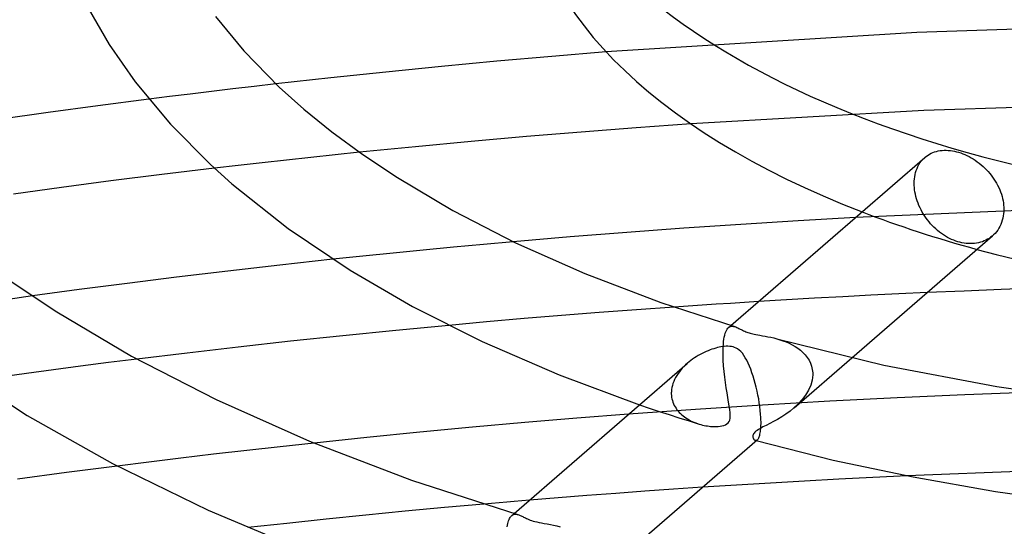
# Model space of a CAD drawing. Header units: millimetres. Extents: x -221 to 221, y -112 to 248.
# Tile 42 of 79: x -53 to -15, y 136 to 155. Entities that reach past the tile are written whole.
import ezdxf

# ---------------------------------------------------------------- set-up
doc = ezdxf.new("R2010")
doc.units = ezdxf.units.MM
doc.layers.add('HIDDEN', color=7, linetype='Continuous')
doc.layers.add('THICK', color=7, linetype='Continuous')

msp = doc.modelspace()

# ---------------------------------------------------------------- linework, layer by layer
at = {"layer": 'HIDDEN'}
for p, q in [((-6.261, 154.96), (-18.346, 154.576)), ((-18.346, 154.576), (-30.351, 153.818)), ((-43.113, 152.584), (-43.952, 152.488)), ((-46.424, 152.195), (-47.229, 152.096)), ((-45.608, 152.294), (-46.424, 152.195)), ((-44.784, 152.391), (-45.608, 152.294)), ((-43.952, 152.488), (-44.784, 152.391)), ((-47.229, 152.096), (-48.024, 151.996)), ((-9.053, 151.867), (-18.081, 151.558)), ((-18.081, 151.558), (-27.076, 151.044)), ((-39.881, 149.945), (-40.827, 149.846)), ((-43.643, 149.54), (-44.57, 149.435)), ((-42.709, 149.644), (-43.643, 149.54)), ((-41.77, 149.746), (-42.709, 149.644)), ((-40.827, 149.846), (-41.77, 149.746)), ((-18.271, 149.47), (-18.229, 149.537)), ((-18.229, 149.537), (-18.183, 149.6)), ((-18.183, 149.6), (-18.133, 149.658)), ((-18.133, 149.658), (-18.08, 149.712)), ((-18.08, 149.712), (-18.024, 149.762)), ((-44.57, 149.435), (-45.489, 149.329)), ((-18.417, 149.087), (-18.397, 149.169)), ((-18.397, 149.169), (-18.372, 149.249)), ((-18.372, 149.249), (-18.343, 149.326)), ((-18.343, 149.326), (-18.309, 149.4)), ((-18.309, 149.4), (-18.271, 149.47)), ((-18.452, 148.746), (-18.45, 148.833)), ((-18.45, 148.833), (-18.444, 148.919)), ((-18.444, 148.919), (-18.433, 149.004)), ((-18.433, 149.004), (-18.417, 149.087)), ((-18.45, 148.666), (-18.452, 148.746)), ((-18.445, 148.584), (-18.45, 148.666)), ((-18.436, 148.501), (-18.445, 148.584)), ((-18.423, 148.415), (-18.436, 148.501)), ((-18.407, 148.329), (-18.423, 148.415)), ((-18.386, 148.242), (-18.407, 148.329)), ((-18.362, 148.155), (-18.386, 148.242)), ((-18.334, 148.067), (-18.362, 148.155)), ((-18.302, 147.98), (-18.334, 148.067)), ((-13.958, 147.723), (-20.726, 147.423)), ((-18.267, 147.894), (-18.302, 147.98)), ((-18.228, 147.808), (-18.267, 147.894)), ((-18.186, 147.724), (-18.228, 147.808)), ((-18.142, 147.641), (-18.186, 147.724)), ((-18.094, 147.56), (-18.142, 147.641)), ((-18.044, 147.482), (-18.094, 147.56)), ((-17.992, 147.406), (-18.044, 147.482)), ((-17.938, 147.333), (-17.992, 147.406)), ((-17.88, 147.26), (-17.938, 147.333)), ((-17.82, 147.19), (-17.88, 147.26)), ((-17.756, 147.12), (-17.82, 147.19)), ((-17.69, 147.053), (-17.756, 147.12)), ((-17.621, 146.988), (-17.69, 147.053)), ((-17.549, 146.925), (-17.621, 146.988)), ((-17.476, 146.866), (-17.549, 146.925)), ((-17.4, 146.809), (-17.476, 146.866)), ((-33.942, 146.495), (-35.099, 146.391)), ((-17.323, 146.756), (-17.4, 146.809)), ((-17.245, 146.707), (-17.323, 146.756)), ((-17.165, 146.661), (-17.245, 146.707)), ((-17.085, 146.619), (-17.165, 146.661)), ((-17.005, 146.581), (-17.085, 146.619)), ((-16.924, 146.548), (-17.005, 146.581)), ((-16.844, 146.518), (-16.924, 146.548)), ((-16.765, 146.493), (-16.844, 146.518)), ((-16.686, 146.471), (-16.765, 146.493)), ((-15.819, 146.495), (-15.892, 146.472)), ((-15.749, 146.522), (-15.819, 146.495)), ((-15.682, 146.553), (-15.749, 146.522)), ((-15.617, 146.587), (-15.682, 146.553)), ((-15.556, 146.624), (-15.617, 146.587)), ((-15.498, 146.664), (-15.556, 146.624)), ((-15.442, 146.707), (-15.498, 146.664)), ((-37.425, 146.171), (-38.59, 146.055)), ((-36.26, 146.283), (-37.425, 146.171)), ((-35.099, 146.391), (-36.26, 146.283)), ((-16.606, 146.453), (-16.686, 146.471)), ((-16.525, 146.438), (-16.606, 146.453)), ((-16.443, 146.428), (-16.525, 146.438)), ((-16.362, 146.422), (-16.443, 146.428)), ((-16.281, 146.419), (-16.362, 146.422)), ((-16.2, 146.422), (-16.281, 146.419)), ((-16.121, 146.428), (-16.2, 146.422)), ((-16.043, 146.438), (-16.121, 146.428)), ((-15.966, 146.453), (-16.043, 146.438)), ((-15.892, 146.472), (-15.966, 146.453)), ((-39.754, 145.936), (-40.915, 145.815)), ((-38.59, 146.055), (-39.754, 145.936)), ((-52.525, 144.4), (-53.465, 144.268)), ((-23.383, 144.249), (-24.466, 144.184)), ((-22.299, 144.31), (-23.383, 144.249)), ((-21.215, 144.37), (-22.299, 144.31)), ((-20.129, 144.426), (-21.215, 144.37)), ((-19.044, 144.479), (-20.129, 144.426)), ((-17.957, 144.529), (-19.044, 144.479)), ((-29.181, 143.867), (-30.63, 143.758)), ((-27.731, 143.97), (-29.181, 143.867)), ((-33.518, 143.524), (-34.974, 143.398)), ((-32.075, 143.644), (-33.518, 143.524)), ((-30.63, 143.758), (-32.075, 143.644)), ((-34.974, 143.398), (-36.44, 143.265)), ((-25.732, 143.019), (-25.708, 143.07)), ((-25.708, 143.07), (-25.682, 143.114)), ((-25.682, 143.114), (-25.654, 143.151)), ((-25.654, 143.151), (-25.624, 143.181)), ((-25.626, 143.179), (-25.532, 143.26)), ((-25.624, 143.181), (-25.59, 143.205)), ((-25.59, 143.205), (-25.553, 143.221)), ((-25.553, 143.221), (-25.515, 143.23)), ((-25.515, 143.23), (-25.474, 143.232)), ((-25.474, 143.232), (-25.431, 143.227)), ((-25.431, 143.227), (-25.387, 143.216)), ((-25.818, 142.641), (-25.806, 142.732)), ((-25.806, 142.732), (-25.791, 142.815)), ((-25.791, 142.815), (-25.773, 142.891)), ((-25.773, 142.891), (-25.754, 142.959)), ((-25.754, 142.959), (-25.732, 143.019)), ((-23.764, 142.748), (-23.644, 142.712)), ((-23.644, 142.712), (-23.524, 142.672)), ((-25.839, 142.144), (-25.838, 142.35)), ((-25.838, 142.35), (-25.837, 142.365)), ((-25.837, 142.38), (-25.836, 142.394)), ((-25.837, 142.365), (-25.837, 142.38)), ((-25.836, 142.409), (-25.835, 142.423)), ((-25.836, 142.394), (-25.836, 142.409)), ((-25.835, 142.423), (-25.834, 142.437)), ((-25.834, 142.437), (-25.827, 142.542)), ((-25.827, 142.542), (-25.818, 142.641)), ((-23.524, 142.672), (-23.405, 142.627)), ((-23.405, 142.627), (-23.287, 142.576)), ((-23.287, 142.576), (-23.171, 142.519)), ((-23.171, 142.519), (-23.058, 142.455)), ((-23.058, 142.455), (-22.95, 142.384)), ((-22.95, 142.384), (-22.847, 142.306)), ((-22.847, 142.306), (-22.751, 142.222)), ((-48.488, 141.963), (-49.585, 141.826)), ((-25.832, 141.928), (-25.839, 142.144)), ((-25.818, 141.708), (-25.832, 141.928)), ((-23.094, 140.08), (-20.867, 142.009)), ((-22.751, 142.222), (-22.664, 142.13)), ((-22.664, 142.13), (-22.585, 142.031)), ((-22.585, 142.031), (-22.517, 141.925)), ((-22.517, 141.925), (-22.461, 141.812)), ((-51.716, 141.55), (-52.752, 141.41)), ((-50.662, 141.688), (-51.716, 141.55)), ((-49.585, 141.826), (-50.662, 141.688)), ((-27.471, 141.545), (-27.526, 141.476)), ((-27.412, 141.612), (-27.471, 141.545)), ((-27.35, 141.677), (-27.412, 141.612)), ((-27.285, 141.74), (-27.35, 141.677)), ((-27.218, 141.801), (-27.285, 141.74)), ((-25.799, 141.488), (-25.818, 141.708)), ((-22.461, 141.812), (-22.418, 141.693)), ((-22.418, 141.693), (-22.389, 141.568)), ((-22.389, 141.568), (-22.374, 141.438)), ((-52.752, 141.41), (-53.785, 141.268)), ((-27.709, 141.181), (-27.744, 141.104)), ((-27.67, 141.258), (-27.709, 141.181)), ((-27.626, 141.333), (-27.67, 141.258)), ((-27.578, 141.405), (-27.626, 141.333)), ((-27.526, 141.476), (-27.578, 141.405)), ((-25.774, 141.27), (-25.799, 141.488)), ((-25.746, 141.058), (-25.774, 141.27)), ((-22.396, 141.153), (-22.451, 140.956)), ((-22.373, 141.35), (-22.396, 141.153)), ((-22.374, 141.438), (-22.374, 141.424)), ((-22.374, 141.424), (-22.373, 141.409)), ((-22.373, 141.409), (-22.373, 141.394)), ((-22.373, 141.394), (-22.373, 141.38)), ((-22.373, 141.38), (-22.373, 141.365)), ((-22.373, 141.365), (-22.373, 141.35)), ((-27.829, 140.785), (-27.836, 140.704)), ((-27.816, 140.865), (-27.829, 140.785)), ((-27.797, 140.945), (-27.816, 140.865)), ((-27.773, 141.025), (-27.797, 140.945)), ((-27.744, 141.104), (-27.773, 141.025)), ((-25.716, 140.852), (-25.746, 141.058)), ((-25.684, 140.657), (-25.716, 140.852)), ((-22.451, 140.956), (-22.535, 140.762)), ((-27.836, 140.69), (-27.837, 140.675)), ((-27.837, 140.675), (-27.837, 140.661)), ((-27.837, 140.661), (-27.837, 140.647)), ((-27.837, 140.647), (-27.837, 140.633)), ((-27.837, 140.633), (-27.837, 140.619)), ((-27.837, 140.619), (-27.833, 140.553)), ((-27.836, 140.704), (-27.836, 140.69)), ((-27.833, 140.553), (-27.824, 140.487)), ((-27.824, 140.487), (-27.812, 140.423)), ((-27.812, 140.423), (-27.796, 140.359)), ((-25.653, 140.475), (-25.684, 140.657)), ((-25.623, 140.307), (-25.653, 140.475)), ((-22.78, 140.399), (-22.931, 140.232)), ((-22.646, 140.576), (-22.78, 140.399)), ((-22.535, 140.762), (-22.646, 140.576)), ((-19.107, 140.471), (-21.711, 140.337)), ((-16.5, 140.588), (-19.107, 140.471)), ((-13.892, 140.688), (-16.5, 140.588)), ((-26.904, 140.018), (-29.49, 139.833)), ((-29.067, 140.2), (-28.688, 140.071)), ((-28.688, 140.071), (-28.308, 139.944)), ((-27.796, 140.359), (-27.775, 140.296)), ((-27.775, 140.296), (-27.751, 140.236)), ((-27.751, 140.236), (-27.723, 140.176)), ((-27.723, 140.176), (-27.691, 140.119)), ((-27.691, 140.119), (-27.656, 140.063)), ((-27.656, 140.063), (-27.618, 140.01)), ((-24.31, 140.186), (-26.904, 140.018)), ((-25.598, 140.154), (-25.623, 140.307)), ((-25.577, 140.017), (-25.598, 140.154)), ((-25.563, 139.894), (-25.577, 140.017)), ((-21.711, 140.337), (-24.31, 140.186)), ((-23.099, 140.076), (-23.25, 139.954)), ((-22.931, 140.232), (-23.099, 140.076)), ((-28.308, 139.944), (-27.925, 139.819)), ((-27.925, 139.819), (-27.541, 139.696)), ((-27.618, 140.01), (-27.576, 139.958)), ((-27.576, 139.958), (-27.532, 139.908)), ((-27.541, 139.696), (-27.154, 139.574)), ((-27.532, 139.908), (-27.485, 139.86)), ((-27.485, 139.86), (-27.435, 139.814)), ((-27.435, 139.814), (-27.383, 139.77)), ((-27.383, 139.77), (-27.328, 139.729)), ((-27.328, 139.729), (-27.272, 139.69)), ((-27.272, 139.69), (-27.213, 139.652)), ((-27.213, 139.652), (-27.153, 139.617)), ((-25.58, 139.608), (-25.563, 139.687)), ((-25.558, 139.784), (-25.563, 139.894)), ((-25.563, 139.687), (-25.558, 139.784)), ((-23.732, 139.636), (-23.889, 139.55)), ((-23.57, 139.733), (-23.732, 139.636)), ((-23.408, 139.839), (-23.57, 139.733)), ((-23.25, 139.954), (-23.408, 139.839)), ((-27.154, 139.574), (-26.765, 139.455)), ((-27.153, 139.617), (-27.091, 139.584)), ((-27.091, 139.584), (-27.027, 139.554)), ((-27.027, 139.554), (-26.962, 139.525)), ((-26.962, 139.525), (-26.896, 139.499)), ((-26.896, 139.499), (-26.83, 139.476)), ((-26.83, 139.476), (-26.764, 139.454)), ((-26.764, 139.454), (-26.698, 139.435)), ((-26.698, 139.435), (-26.633, 139.419)), ((-26.633, 139.419), (-26.568, 139.404)), ((-26.568, 139.404), (-26.503, 139.392)), ((-26.503, 139.392), (-26.44, 139.381)), ((-26.44, 139.381), (-26.378, 139.373)), ((-26.378, 139.373), (-26.318, 139.367)), ((-26.318, 139.367), (-26.259, 139.362)), ((-26.259, 139.362), (-26.202, 139.36)), ((-26.202, 139.36), (-26.147, 139.359)), ((-26.147, 139.359), (-26.09, 139.36)), ((-26.09, 139.36), (-26.026, 139.363)), ((-26.026, 139.363), (-25.956, 139.371)), ((-25.956, 139.371), (-25.884, 139.383)), ((-25.884, 139.383), (-25.813, 139.401)), ((-25.813, 139.401), (-25.748, 139.427)), ((-25.748, 139.427), (-25.69, 139.459)), ((-25.69, 139.459), (-25.643, 139.5)), ((-25.643, 139.5), (-25.607, 139.548)), ((-25.607, 139.548), (-25.58, 139.608)), ((-24.395, 139.29), (-24.468, 139.248)), ((-24.297, 139.342), (-24.395, 139.29)), ((-24.175, 139.404), (-24.297, 139.342)), ((-24.037, 139.473), (-24.175, 139.404)), ((-23.889, 139.55), (-24.037, 139.473)), ((-24.683, 139.015), (-24.686, 138.99)), ((-24.686, 138.99), (-24.686, 138.967)), ((-24.686, 138.967), (-24.684, 138.948)), ((-24.684, 138.948), (-24.68, 138.929)), ((-24.675, 139.044), (-24.683, 139.015)), ((-24.68, 138.929), (-24.674, 138.911)), ((-24.661, 139.075), (-24.675, 139.044)), ((-24.674, 138.911), (-24.667, 138.894)), ((-24.667, 138.894), (-24.658, 138.879)), ((-24.639, 139.108), (-24.661, 139.075)), ((-24.658, 138.879), (-24.648, 138.865)), ((-24.609, 139.142), (-24.639, 139.108)), ((-24.57, 139.177), (-24.609, 139.142)), ((-24.524, 139.212), (-24.57, 139.177)), ((-24.468, 139.248), (-24.524, 139.212)), ((-42.946, 138.582), (-44.242, 138.437)), ((-41.64, 138.724), (-42.946, 138.582)), ((-24.648, 138.865), (-24.637, 138.852)), ((-24.637, 138.852), (-24.625, 138.842)), ((-24.625, 138.842), (-24.611, 138.834)), ((-24.611, 138.834), (-24.598, 138.829)), ((-24.598, 138.829), (-24.584, 138.826)), ((-24.595, 138.828), (-24.588, 138.826)), ((-24.588, 138.826), (-24.581, 138.824)), ((-24.584, 138.826), (-24.57, 138.825)), ((-24.581, 138.824), (-24.574, 138.822)), ((-24.574, 138.822), (-24.567, 138.82)), ((-24.57, 138.825), (-24.556, 138.828)), ((-24.567, 138.82), (-24.56, 138.818)), ((-24.56, 138.818), (-24.553, 138.817)), ((-24.556, 138.828), (-24.542, 138.832)), ((-24.542, 138.832), (-24.528, 138.84)), ((-24.528, 138.84), (-24.514, 138.85)), ((-46.787, 138.14), (-48.03, 137.989)), ((-45.523, 138.29), (-46.787, 138.14)), ((-44.242, 138.437), (-45.523, 138.29)), ((-48.03, 137.989), (-49.25, 137.836)), ((-12.5, 137.699), (-18.728, 137.459)), ((-26.633, 137.016), (-27.751, 136.94)), ((-32.208, 136.609), (-33.318, 136.518)), ((-31.096, 136.696), (-32.208, 136.609)), ((-29.982, 136.781), (-31.096, 136.696)), ((-28.867, 136.862), (-29.982, 136.781)), ((-27.751, 136.94), (-28.867, 136.862)), ((-36.598, 136.23), (-38.12, 136.087)), ((-35.083, 136.367), (-36.598, 136.23)), ((-39.646, 135.937), (-41.171, 135.782)), ((-38.12, 136.087), (-39.646, 135.937)), ((-34.09, 135.808), (-34.07, 135.844)), ((-34.07, 135.844), (-34.049, 135.875)), ((-34.049, 135.875), (-34.027, 135.902)), ((-34.027, 135.902), (-34.003, 135.924)), ((-34.004, 135.924), (-33.909, 136.006)), ((-34.003, 135.924), (-33.977, 135.944)), ((-33.977, 135.944), (-33.949, 135.959)), ((-33.949, 135.959), (-33.92, 135.97)), ((-33.92, 135.97), (-33.889, 135.976)), ((-33.889, 135.976), (-33.858, 135.978)), ((-33.858, 135.978), (-33.827, 135.976)), ((-33.827, 135.976), (-33.795, 135.97)), ((-33.795, 135.97), (-33.762, 135.962)), ((-42.689, 135.622), (-44.198, 135.457)), ((-41.171, 135.782), (-42.689, 135.622)), ((-34.183, 135.49), (-34.171, 135.556)), ((-34.171, 135.556), (-34.158, 135.616)), ((-34.158, 135.616), (-34.143, 135.672)), ((-34.143, 135.672), (-34.126, 135.722)), ((-34.126, 135.722), (-34.109, 135.768)), ((-34.109, 135.768), (-34.09, 135.808))]:
    msp.add_line(p, q, dxfattribs=at)
msp.add_ellipse((0, 160.908), major_axis=(-33.5, 0), ratio=0.5, start_param=0.913534, end_param=1.07189, dxfattribs=at)
at = {"layer": 'THICK'}
for p, q in [((-50.377, 155.509), (-49.564, 154.108)), ((-45.451, 155.191), (-44.359, 153.864)), ((-49.564, 154.108), (-48.558, 152.668)), ((-44.359, 153.864), (-42.99, 152.466)), ((-30.351, 153.818), (-32.452, 153.646)), ((-34.575, 153.459), (-36.717, 153.257)), ((-32.452, 153.646), (-34.575, 153.459)), ((-38.863, 153.043), (-41, 152.818)), ((-36.717, 153.257), (-38.863, 153.043)), ((-48.558, 152.668), (-47.19, 151.033)), ((-41, 152.818), (-43.113, 152.584)), ((-42.99, 152.466), (-42.032, 151.611)), ((-48.024, 151.996), (-50, 151.74)), ((-51.92, 151.479), (-53.835, 151.208)), ((-50, 151.74), (-51.92, 151.479)), ((-42.032, 151.611), (-40.955, 150.738)), ((-27.076, 151.044), (-29.199, 150.892)), ((-47.19, 151.033), (-45.648, 149.476)), ((-40.955, 150.738), (-39.754, 149.855)), ((-31.316, 150.729), (-33.431, 150.554)), ((-29.199, 150.892), (-31.316, 150.729)), ((-35.568, 150.365), (-37.723, 150.161)), ((-33.431, 150.554), (-35.568, 150.365)), ((-37.723, 150.161), (-39.881, 149.945)), ((-17.858, 149.875), (-17.796, 149.907)), ((-17.796, 149.907), (-17.731, 149.935)), ((-17.731, 149.935), (-17.664, 149.96)), ((-17.664, 149.96), (-17.594, 149.981)), ((-17.594, 149.981), (-17.522, 149.998)), ((-17.522, 149.998), (-17.447, 150.011)), ((-17.447, 150.011), (-17.371, 150.019)), ((-17.371, 150.019), (-17.294, 150.024)), ((-17.294, 150.024), (-17.215, 150.025)), ((-17.215, 150.025), (-17.135, 150.021)), ((-17.135, 150.021), (-17.055, 150.014)), ((-17.055, 150.014), (-16.974, 150.003)), ((-16.974, 150.003), (-16.894, 149.988)), ((-16.894, 149.988), (-16.814, 149.97)), ((-16.814, 149.97), (-16.735, 149.948)), ((-16.735, 149.948), (-16.656, 149.923)), ((-16.656, 149.923), (-16.575, 149.893)), ((-39.754, 149.855), (-38.422, 148.967)), ((-25.532, 143.26), (-18.042, 149.747)), ((-18.024, 149.762), (-17.972, 149.803)), ((-17.972, 149.803), (-17.916, 149.841)), ((-17.916, 149.841), (-17.858, 149.875)), ((-16.575, 149.893), (-16.494, 149.86)), ((-16.494, 149.86), (-16.413, 149.823)), ((-16.413, 149.823), (-16.331, 149.782)), ((-16.331, 149.782), (-16.25, 149.738)), ((-16.25, 149.738), (-16.17, 149.69)), ((-16.17, 149.69), (-16.091, 149.639)), ((-16.091, 149.639), (-16.014, 149.584)), ((-16.014, 149.584), (-15.938, 149.526)), ((-15.938, 149.526), (-15.864, 149.466)), ((-45.489, 149.329), (-47.52, 149.086)), ((-45.648, 149.476), (-44.813, 148.727)), ((-15.864, 149.466), (-15.792, 149.403)), ((-15.792, 149.403), (-15.723, 149.338)), ((-15.723, 149.338), (-15.657, 149.271)), ((-15.657, 149.271), (-15.594, 149.203)), ((-15.594, 149.203), (-15.534, 149.133)), ((-49.493, 148.839), (-51.397, 148.59)), ((-47.52, 149.086), (-49.493, 148.839)), ((-38.422, 148.967), (-36.276, 147.696)), ((-15.534, 149.133), (-15.477, 149.062)), ((-15.477, 149.062), (-15.422, 148.988)), ((-15.422, 148.988), (-15.369, 148.912)), ((-15.369, 148.912), (-15.319, 148.834)), ((-15.319, 148.834), (-15.271, 148.753)), ((-51.397, 148.59), (-53.258, 148.336)), ((-44.813, 148.727), (-42.643, 147.004)), ((-15.271, 148.753), (-15.227, 148.671)), ((-15.227, 148.671), (-15.186, 148.588)), ((-15.186, 148.588), (-15.148, 148.503)), ((-15.148, 148.503), (-15.115, 148.418)), ((-15.115, 148.418), (-15.085, 148.332)), ((-15.085, 148.332), (-15.059, 148.246)), ((-15.059, 148.246), (-15.037, 148.16)), ((-15.037, 148.16), (-15.019, 148.075)), ((-15.019, 148.075), (-15.005, 147.991)), ((-36.276, 147.696), (-33.857, 146.454)), ((-15.005, 147.991), (-14.996, 147.907)), ((-14.99, 147.66), (-14.997, 147.573)), ((-14.996, 147.907), (-14.99, 147.826)), ((-14.99, 147.826), (-14.988, 147.746)), ((-14.988, 147.746), (-14.99, 147.66)), ((-22.939, 147.299), (-25.148, 147.163)), ((-20.726, 147.423), (-22.939, 147.299)), ((-15.047, 147.32), (-15.074, 147.238)), ((-15.026, 147.403), (-15.047, 147.32)), ((-15.009, 147.487), (-15.026, 147.403)), ((-14.997, 147.573), (-15.009, 147.487)), ((-42.643, 147.004), (-40.252, 145.392)), ((-27.353, 147.015), (-29.552, 146.854)), ((-25.148, 147.163), (-27.353, 147.015)), ((-15.275, 146.877), (-15.328, 146.816)), ((-15.226, 146.943), (-15.275, 146.877)), ((-15.181, 147.012), (-15.226, 146.943)), ((-15.141, 147.084), (-15.181, 147.012)), ((-15.105, 147.16), (-15.141, 147.084)), ((-15.074, 147.238), (-15.105, 147.16)), ((-31.743, 146.682), (-33.942, 146.495)), ((-29.552, 146.854), (-31.743, 146.682)), ((-20.867, 142.009), (-15.424, 146.723)), ((-15.384, 146.76), (-15.442, 146.707)), ((-15.328, 146.816), (-15.384, 146.76)), ((-33.857, 146.454), (-31.174, 145.264)), ((-40.915, 145.815), (-42.962, 145.591)), ((-44.978, 145.361), (-46.952, 145.126)), ((-42.962, 145.591), (-44.978, 145.361)), ((-40.252, 145.392), (-37.838, 143.992)), ((-53.387, 144.99), (-51.587, 143.789)), ((-46.952, 145.126), (-48.87, 144.886)), ((-31.174, 145.264), (-28.24, 144.147)), ((-50.721, 144.645), (-52.525, 144.4)), ((-48.87, 144.886), (-50.721, 144.645)), ((-16.523, 144.591), (-17.957, 144.529)), ((-15.088, 144.647), (-16.523, 144.591)), ((-13.653, 144.699), (-15.088, 144.647)), ((-37.838, 143.992), (-35.141, 142.637)), ((-28.24, 144.147), (-25.387, 143.216)), ((-27.187, 144.008), (-27.731, 143.97)), ((-26.644, 144.044), (-27.187, 144.008)), ((-26.1, 144.08), (-26.644, 144.044)), ((-25.555, 144.115), (-26.1, 144.08)), ((-25.011, 144.15), (-25.555, 144.115)), ((-24.466, 144.184), (-25.011, 144.15)), ((-51.587, 143.789), (-48.691, 142.074)), ((-38.481, 143.07), (-40.524, 142.864)), ((-36.44, 143.265), (-38.481, 143.07)), ((-25.387, 143.216), (-25.348, 143.203)), ((-25.348, 143.203), (-25.308, 143.186)), ((-25.308, 143.186), (-25.267, 143.167)), ((-25.267, 143.167), (-25.225, 143.146)), ((-25.225, 143.146), (-25.181, 143.124)), ((-25.181, 143.124), (-25.136, 143.101)), ((-25.136, 143.101), (-25.09, 143.078)), ((-25.09, 143.078), (-25.045, 143.056)), ((-25.045, 143.056), (-25, 143.037)), ((-40.524, 142.864), (-42.557, 142.649)), ((-25, 143.037), (-24.958, 143.019)), ((-24.958, 143.019), (-24.916, 143.003)), ((-24.916, 143.003), (-24.875, 142.989)), ((-24.875, 142.989), (-24.833, 142.976)), ((-24.833, 142.976), (-24.788, 142.963)), ((-24.788, 142.963), (-24.741, 142.951)), ((-24.741, 142.951), (-24.692, 142.939)), ((-24.692, 142.939), (-24.638, 142.927)), ((-24.638, 142.927), (-24.574, 142.914)), ((-24.574, 142.914), (-24.499, 142.9)), ((-24.499, 142.9), (-24.411, 142.884)), ((-24.411, 142.884), (-24.313, 142.867)), ((-24.313, 142.867), (-24.21, 142.848)), ((-24.21, 142.848), (-24.103, 142.827)), ((-24.103, 142.827), (-23.992, 142.804)), ((-23.992, 142.804), (-23.879, 142.778)), ((-23.879, 142.778), (-23.764, 142.748)), ((-23.763, 142.747), (-19.627, 141.729)), ((-44.57, 142.426), (-46.55, 142.197)), ((-42.557, 142.649), (-44.57, 142.426)), ((-35.141, 142.637), (-32.17, 141.352)), ((-26.342, 142.315), (-26.417, 142.285)), ((-26.268, 142.342), (-26.342, 142.315)), ((-26.195, 142.365), (-26.268, 142.342)), ((-26.123, 142.387), (-26.195, 142.365)), ((-26.054, 142.405), (-26.123, 142.387)), ((-25.986, 142.421), (-26.054, 142.405)), ((-25.921, 142.433), (-25.986, 142.421)), ((-25.856, 142.444), (-25.921, 142.433)), ((-25.789, 142.452), (-25.856, 142.444)), ((-25.72, 142.457), (-25.789, 142.452)), ((-25.65, 142.458), (-25.72, 142.457)), ((-25.58, 142.455), (-25.65, 142.458)), ((-25.514, 142.446), (-25.58, 142.455)), ((-25.451, 142.433), (-25.514, 142.446)), ((-25.391, 142.413), (-25.451, 142.433)), ((-25.333, 142.388), (-25.391, 142.413)), ((-25.274, 142.355), (-25.333, 142.388)), ((-25.214, 142.311), (-25.274, 142.355)), ((-25.153, 142.254), (-25.214, 142.311)), ((-48.691, 142.074), (-45.43, 140.4)), ((-46.55, 142.197), (-48.488, 141.963)), ((-27.016, 141.959), (-27.085, 141.908)), ((-26.945, 142.007), (-27.016, 141.959)), ((-26.873, 142.054), (-26.945, 142.007)), ((-26.799, 142.098), (-26.873, 142.054)), ((-26.724, 142.14), (-26.799, 142.098)), ((-26.648, 142.18), (-26.724, 142.14)), ((-26.571, 142.218), (-26.648, 142.18)), ((-26.494, 142.253), (-26.571, 142.218)), ((-26.417, 142.285), (-26.494, 142.253)), ((-25.093, 142.186), (-25.153, 142.254)), ((-25.035, 142.107), (-25.093, 142.186)), ((-24.979, 142.018), (-25.035, 142.107)), ((-24.925, 141.92), (-24.979, 142.018)), ((-24.872, 141.812), (-24.925, 141.92)), ((-55.907, 141.874), (-52.729, 139.79)), ((-33.909, 136.006), (-27.22, 141.799)), ((-27.152, 141.855), (-27.218, 141.801)), ((-27.085, 141.908), (-27.152, 141.855)), ((-24.821, 141.696), (-24.872, 141.812)), ((-24.771, 141.571), (-24.821, 141.696)), ((-24.724, 141.439), (-24.771, 141.571)), ((-19.627, 141.729), (-15.264, 140.901)), ((-32.17, 141.352), (-29.067, 140.2)), ((-24.678, 141.304), (-24.724, 141.439)), ((-24.635, 141.164), (-24.678, 141.304)), ((-24.595, 141.021), (-24.635, 141.164)), ((-24.557, 140.875), (-24.595, 141.021)), ((-24.523, 140.726), (-24.557, 140.875)), ((-15.264, 140.901), (-10.724, 140.279)), ((-45.43, 140.4), (-41.819, 138.797)), ((-24.491, 140.577), (-24.523, 140.726)), ((-24.462, 140.426), (-24.491, 140.577)), ((-24.437, 140.276), (-24.462, 140.426)), ((-24.415, 140.127), (-24.437, 140.276)), ((-24.398, 139.981), (-24.415, 140.127)), ((-52.729, 139.79), (-49.43, 137.93)), ((-31.493, 139.678), (-33.495, 139.512)), ((-29.49, 139.833), (-31.493, 139.678)), ((-24.385, 139.84), (-24.398, 139.981)), ((-24.376, 139.705), (-24.385, 139.84)), ((-24.375, 139.69), (-24.376, 139.705)), ((-24.375, 139.676), (-24.375, 139.69)), ((-24.374, 139.662), (-24.375, 139.676)), ((-24.373, 139.647), (-24.374, 139.662)), ((-24.373, 139.633), (-24.373, 139.647)), ((-24.373, 139.619), (-24.373, 139.633)), ((-35.519, 139.333), (-37.558, 139.14)), ((-33.495, 139.512), (-35.519, 139.333)), ((-24.387, 139.216), (-24.381, 139.273)), ((-24.381, 139.273), (-24.376, 139.335)), ((-24.376, 139.335), (-24.373, 139.4)), ((-24.371, 139.542), (-24.373, 139.619)), ((-24.373, 139.4), (-24.371, 139.469)), ((-24.371, 139.469), (-24.371, 139.542)), ((-39.603, 138.937), (-41.64, 138.724)), ((-37.558, 139.14), (-39.603, 138.937)), ((-24.5, 138.865), (-24.485, 138.883)), ((-24.485, 138.883), (-24.471, 138.904)), ((-24.471, 138.904), (-24.458, 138.93)), ((-24.458, 138.93), (-24.445, 138.959)), ((-24.445, 138.959), (-24.433, 138.991)), ((-24.433, 138.991), (-24.422, 139.028)), ((-24.422, 139.028), (-24.412, 139.069)), ((-24.412, 139.069), (-24.402, 139.114)), ((-24.402, 139.114), (-24.394, 139.163)), ((-24.394, 139.163), (-24.387, 139.216)), ((-41.819, 138.797), (-37.874, 137.296)), ((-29.265, 134.737), (-24.514, 138.851)), ((-24.553, 138.817), (-21.577, 138.068)), ((-24.514, 138.85), (-24.5, 138.865)), ((-49.25, 137.836), (-51.203, 137.583)), ((-49.43, 137.93), (-45.738, 136.133)), ((-21.577, 138.068), (-18.489, 137.413)), ((-51.203, 137.583), (-53.1, 137.325)), ((-20.048, 137.396), (-21.368, 137.328)), ((-18.728, 137.459), (-20.048, 137.396)), ((-18.489, 137.413), (-15.308, 136.857)), ((-37.874, 137.296), (-33.762, 135.962)), ((-25.319, 137.1), (-26.633, 137.016)), ((-24.003, 137.18), (-25.319, 137.1)), ((-22.686, 137.257), (-24.003, 137.18)), ((-21.368, 137.328), (-22.686, 137.257)), ((-15.308, 136.857), (-12.049, 136.406)), ((-34.787, 136.393), (-35.083, 136.367)), ((-34.492, 136.419), (-34.787, 136.393)), ((-34.198, 136.444), (-34.492, 136.419)), ((-33.904, 136.469), (-34.198, 136.444)), ((-33.61, 136.494), (-33.904, 136.469)), ((-33.318, 136.518), (-33.61, 136.494)), ((-45.738, 136.133), (-41.662, 134.431)), ((-33.762, 135.962), (-33.733, 135.952)), ((-33.733, 135.952), (-33.703, 135.941)), ((-33.703, 135.941), (-33.673, 135.928)), ((-33.673, 135.928), (-33.642, 135.914)), ((-33.642, 135.914), (-33.611, 135.898)), ((-33.611, 135.898), (-33.579, 135.882)), ((-33.579, 135.882), (-33.547, 135.866)), ((-33.547, 135.866), (-33.514, 135.849)), ((-33.514, 135.849), (-33.478, 135.831)), ((-33.478, 135.831), (-33.439, 135.812)), ((-33.439, 135.812), (-33.395, 135.792)), ((-33.395, 135.792), (-33.346, 135.771)), ((-33.346, 135.771), (-33.292, 135.75)), ((-33.292, 135.75), (-33.234, 135.731)), ((-33.234, 135.731), (-33.172, 135.712)), ((-33.172, 135.712), (-33.106, 135.695)), ((-33.106, 135.695), (-33.034, 135.678)), ((-33.034, 135.678), (-32.95, 135.661)), ((-32.95, 135.661), (-32.854, 135.643)), ((-32.854, 135.643), (-32.745, 135.623)), ((-32.745, 135.623), (-32.63, 135.603)), ((-32.63, 135.603), (-32.511, 135.58)), ((-32.511, 135.58), (-32.389, 135.555)), ((-32.389, 135.555), (-32.264, 135.526)), ((-32.264, 135.526), (-32.136, 135.492))]:
    msp.add_line(p, q, dxfattribs=at)
for centre, major_axis, start_param, end_param in [((0, 164.545), (33.5, 0), -3.141581, -0.523599), ((0, 160.908), (-33.5, 0), 0.000012, 0.913534), ((0, 160.908), (-33.5, 0), 1.07189, 2.604395)]:
    msp.add_ellipse(centre, major_axis=major_axis, ratio=0.5, start_param=start_param, end_param=end_param, dxfattribs=at)

doc.saveas('drawing.dxf')
